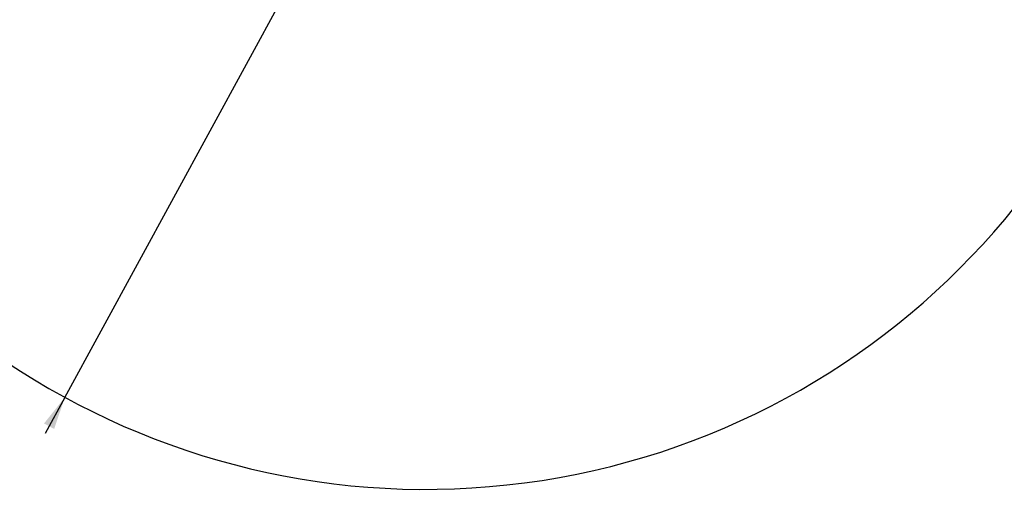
# Model space of a CAD drawing. Header units: millimetres. Extents: x 0 to 297, y 0 to 210.
# Tile 27 of 61: x 204 to 264, y 81 to 110. Entities that reach past the tile are written whole.
import ezdxf

# ---------------------------------------------------------------- set-up
doc = ezdxf.new("R2010")
doc.units = ezdxf.units.MM
doc.layers.add('尺寸线', color=6, linetype='Continuous')
doc.styles.add('SLDTEXTSTYLE1', font='TXT', dxfattribs={"width": 0.7})
doc.dimstyles.new('SLDDIMSTYLE5', dxfattribs={"dimtxt": 3.5, "dimasz": 2, "dimexe": 0, "dimexo": 0.0625, "dimgap": 0.875, "dimtad": 0, "dimtih": 1, "dimtoh": 1, "dimlfac": 20, "dimrnd": 1e-09, "dimzin": 12, "dimdsep": 46, "dimtxsty": 'SLDTEXTSTYLE1', "dimsah": 1, "dimcen": 0, "dimadec": 0, "dimazin": 3, "dimtfac": 1, "dimtmove": 0, "dimatfit": 3, "dimfxl": 1, "dimfrac": 2, "dimtolj": 1, "dimtzin": 12, "dimarcsym": 0})

# ---------------------------------------------------------------- blocks, each defined once
blk = doc.blocks.new('_D_17')
at = {"layer": '尺寸线', "transparency": 16777216}
for p, q in [((250.439, 167.65), (251.801, 170.152)), ((251.801, 170.152), (265.406, 170.152)), ((206.443, 86.852), (250.439, 167.65)), ((206.443, 86.852), (205.248, 84.657))]:
    blk.add_line(p, q, dxfattribs=at)
for points in [[(250.439, 167.65), (251.703, 169.24), (251.088, 169.574)], [(206.443, 86.852), (205.179, 85.263), (205.794, 84.928)]]:
    blk.add_solid(points, dxfattribs=at)
at = {"layer": '尺寸线', "transparency": 16777216, "char_height": 3.5, "attachment_point": 1, "style": 'SLDTEXTSTYLE1'}
for s, insert in [('%%c', (253.389, 174.664)), ('1840', (257.259, 174.664))]:
    blk.add_mtext(s, dxfattribs=dict(at, insert=insert))

msp = doc.modelspace()

# ---------------------------------------------------------------- linework, layer by layer
at = {"layer": '尺寸线'}
msp.add_arc((228.4410759, 127.2512766), 46, 195, 165, dxfattribs=at)

# ---------------------------------------------------------------- dimensions: what is measured, and where the dimension line sits
dim = msp.add_diameter_dim_2p(p1=(250.4390113, 167.6504206), p2=(206.4431404, 86.8521326), dimstyle='SLDDIMSTYLE5', dxfattribs=at)
dim.commit()
dim.dimension.update_dxf_attribs({"geometry": '_D_17', "text_midpoint": (259.3974115, 172.6891303), "dimtype": 163})

doc.saveas('drawing.dxf')
